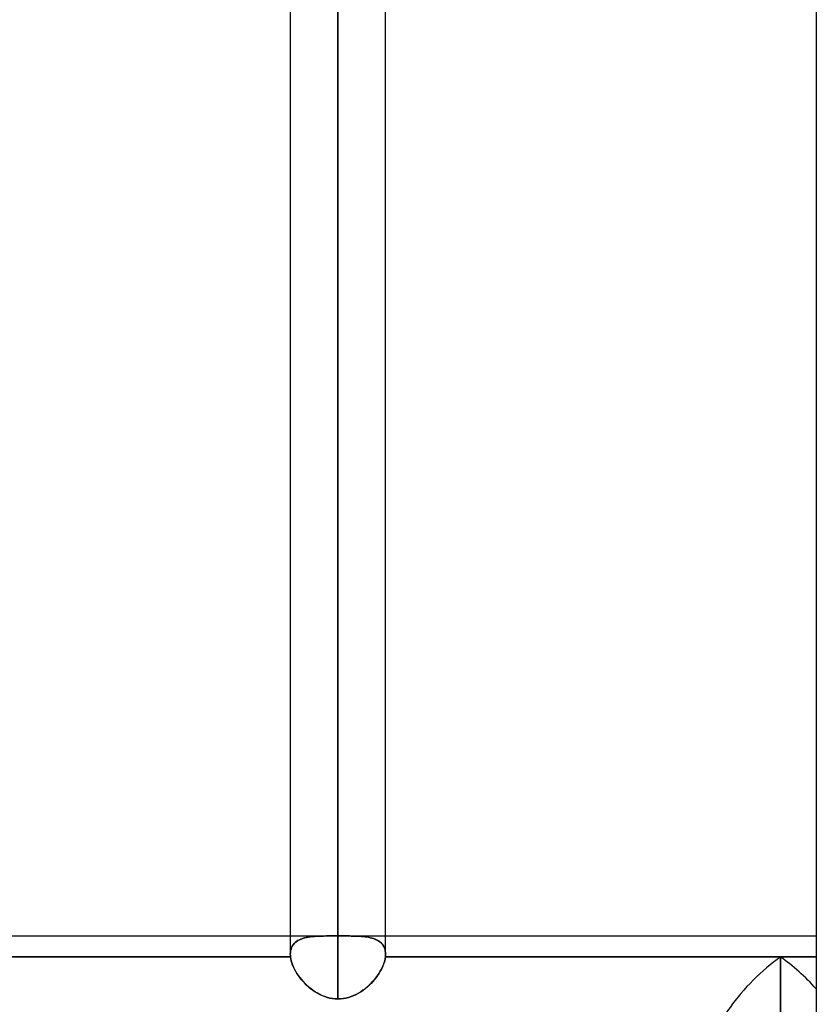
# Model space of a CAD drawing. Header units: millimetres. Extents: x -97 to 81, y -215 to 215.
# Tile 22 of 82: x -13 to 0, y -116 to -100. Entities that reach past the tile are written whole.
import ezdxf

# ---------------------------------------------------------------- set-up
doc = ezdxf.new("R2010")
doc.units = ezdxf.units.MM
doc.layers.add('MAIN-1', color=7, linetype='Continuous')
doc.layers.add('MAIN-2', color=7, linetype='Continuous')

msp = doc.modelspace()

# ---------------------------------------------------------------- linework, layer by layer
at = {"layer": 'MAIN-1'}
for p, q in [((0, 195), (0, -195)), ((-7.656, 0), (-7.656, -116.055)), ((-8.419, 0), (-8.419, -115.339)), ((-6.894, -115.339), (-6.894, 0)), ((-15.694, -115.047), (-8.419, -115.047)), ((-6.894, -115.047), (0, -115.047)), ((-8.416, -115.382), (-15.696, -115.382)), ((-8.419, -115.339), (-8.419, -115.346)), ((-8.419, -115.346), (-8.418, -115.353)), ((-8.418, -115.353), (-8.418, -115.36)), ((-8.418, -115.36), (-8.418, -115.368)), ((-8.418, -115.368), (-8.417, -115.375)), ((-8.417, -115.375), (-8.416, -115.382)), ((-8.416, -115.382), (-8.411, -115.413)), ((-8.411, -115.413), (-8.404, -115.445)), ((-6.908, -115.444), (-6.901, -115.413)), ((-6.901, -115.413), (-6.896, -115.382)), ((-6.896, -115.376), (-6.895, -115.37)), ((-6.896, -115.382), (-6.896, -115.376)), ((-0.572, -115.382), (-6.896, -115.382)), ((-6.895, -115.364), (-6.894, -115.357)), ((-6.895, -115.37), (-6.895, -115.364)), ((-6.894, -115.345), (-6.894, -115.339)), ((-6.894, -115.351), (-6.894, -115.345)), ((-6.894, -115.357), (-6.894, -115.351)), ((0, -115.382), (-0.572, -115.382)), ((-0.572, -115.382), (-0.572, -121.313)), ((-8.404, -115.445), (-8.395, -115.478)), ((-8.395, -115.478), (-8.383, -115.511)), ((-8.383, -115.511), (-8.369, -115.544)), ((-8.369, -115.544), (-8.352, -115.578)), ((-6.959, -115.577), (-6.943, -115.543)), ((-6.943, -115.543), (-6.929, -115.51)), ((-6.929, -115.51), (-6.918, -115.477)), ((-6.918, -115.477), (-6.908, -115.444)), ((-8.352, -115.578), (-8.334, -115.612)), ((-8.334, -115.612), (-8.314, -115.646)), ((-8.314, -115.646), (-8.291, -115.679)), ((-8.291, -115.679), (-8.268, -115.712)), ((-8.268, -115.712), (-8.242, -115.744)), ((-7.069, -115.742), (-7.043, -115.71)), ((-7.043, -115.71), (-7.02, -115.677)), ((-7.02, -115.677), (-6.998, -115.644)), ((-6.998, -115.644), (-6.978, -115.61)), ((-6.978, -115.61), (-6.959, -115.577)), ((-8.242, -115.744), (-8.215, -115.775)), ((-8.215, -115.775), (-8.186, -115.806)), ((-8.186, -115.806), (-8.155, -115.836)), ((-8.155, -115.836), (-8.124, -115.864)), ((-8.124, -115.864), (-8.091, -115.891)), ((-7.22, -115.89), (-7.187, -115.862)), ((-7.187, -115.862), (-7.155, -115.834)), ((-7.155, -115.834), (-7.125, -115.804)), ((-7.125, -115.804), (-7.096, -115.773)), ((-7.096, -115.773), (-7.069, -115.742)), ((-8.091, -115.891), (-8.056, -115.917)), ((-8.056, -115.917), (-8.02, -115.941)), ((-8.02, -115.941), (-7.984, -115.963)), ((-7.984, -115.963), (-7.946, -115.984)), ((-7.946, -115.984), (-7.907, -116.002)), ((-7.907, -116.002), (-7.867, -116.017)), ((-7.867, -116.017), (-7.826, -116.031)), ((-7.826, -116.031), (-7.784, -116.041)), ((-7.784, -116.041), (-7.741, -116.049)), ((-7.57, -116.049), (-7.528, -116.041)), ((-7.528, -116.041), (-7.486, -116.03)), ((-7.486, -116.03), (-7.444, -116.017)), ((-7.444, -116.017), (-7.404, -116.001)), ((-7.404, -116.001), (-7.365, -115.982)), ((-7.365, -115.982), (-7.327, -115.962)), ((-7.327, -115.962), (-7.29, -115.939)), ((-7.29, -115.939), (-7.254, -115.915)), ((-7.254, -115.915), (-7.22, -115.89)), ((-7.741, -116.049), (-7.699, -116.053)), ((-7.699, -116.053), (-7.656, -116.055)), ((-7.656, -116.055), (-7.613, -116.053)), ((-7.613, -116.053), (-7.57, -116.049))]:
    msp.add_line(p, q, dxfattribs=at)
for major_axis, start_param, end_param in [((1.057, 1.057), 1.178097, 2.748894), ((-1.057, 1.057), -1.701696, -1.178097)]:
    msp.add_ellipse((-0.572, -116.191), major_axis=major_axis, ratio=0.414214, start_param=start_param, end_param=end_param, dxfattribs=at)
at = {"layer": 'MAIN-2'}
for p, q in [((-7.656, 0), (-7.656, -115.047)), ((-7.656, -116.055), (-7.656, 0)), ((-7.656, -115.047), (-7.656, 0)), ((-8.419, -115.047), (-7.763, -115.047)), ((-8.249, -115.097), (-8.274, -115.108)), ((-8.273, -115.107), (-8.247, -115.096)), ((-8.222, -115.087), (-8.249, -115.097)), ((-8.247, -115.096), (-8.22, -115.086)), ((-8.194, -115.078), (-8.222, -115.087)), ((-8.22, -115.086), (-8.192, -115.078)), ((-8.164, -115.071), (-8.194, -115.078)), ((-8.192, -115.078), (-8.162, -115.071)), ((-8.133, -115.065), (-8.164, -115.071)), ((-8.162, -115.071), (-8.131, -115.065)), ((-8.102, -115.061), (-8.133, -115.065)), ((-8.131, -115.065), (-8.099, -115.06)), ((-8.069, -115.057), (-8.102, -115.061)), ((-8.099, -115.06), (-8.067, -115.057)), ((-8.035, -115.054), (-8.069, -115.057)), ((-8.067, -115.057), (-8.033, -115.054)), ((-7.999, -115.051), (-8.035, -115.054)), ((-8.033, -115.054), (-7.997, -115.051)), ((-7.963, -115.05), (-7.999, -115.051)), ((-7.997, -115.051), (-7.961, -115.05)), ((-7.925, -115.049), (-7.963, -115.05)), ((-7.961, -115.05), (-7.924, -115.048)), ((-7.886, -115.048), (-7.925, -115.049)), ((-7.924, -115.048), (-7.885, -115.048)), ((-7.846, -115.047), (-7.886, -115.048)), ((-7.885, -115.048), (-7.845, -115.047)), ((-7.806, -115.047), (-7.846, -115.047)), ((-7.845, -115.047), (-7.805, -115.047)), ((-7.765, -115.047), (-7.806, -115.047)), ((-7.805, -115.047), (-7.765, -115.047)), ((-7.765, -115.047), (-7.747, -115.047)), ((-7.747, -115.047), (-7.765, -115.047)), ((-7.747, -115.047), (-7.729, -115.047)), ((-7.729, -115.047), (-7.747, -115.047)), ((-7.729, -115.047), (-7.711, -115.047)), ((-7.711, -115.047), (-7.729, -115.047)), ((-7.711, -115.047), (-7.693, -115.047)), ((-7.693, -115.047), (-7.711, -115.047)), ((-7.693, -115.047), (-7.674, -115.047)), ((-7.674, -115.047), (-7.693, -115.047)), ((-7.674, -115.047), (-7.656, -115.047)), ((-7.656, -115.047), (-7.674, -115.047)), ((-7.638, -115.047), (-7.656, -115.047)), ((-7.656, -115.047), (-7.638, -115.047)), ((-7.62, -115.047), (-7.638, -115.047)), ((-7.638, -115.047), (-7.62, -115.047)), ((-7.602, -115.047), (-7.62, -115.047)), ((-7.62, -115.047), (-7.601, -115.047)), ((-7.583, -115.047), (-7.602, -115.047)), ((-7.601, -115.047), (-7.583, -115.047)), ((-7.565, -115.047), (-7.583, -115.047)), ((-7.583, -115.047), (-7.565, -115.047)), ((-7.547, -115.047), (-7.565, -115.047)), ((-7.565, -115.047), (-7.547, -115.047)), ((-7.549, -115.047), (-6.894, -115.047)), ((-7.508, -115.047), (-7.547, -115.047)), ((-7.547, -115.047), (-7.512, -115.047)), ((-7.512, -115.047), (-7.477, -115.047)), ((-7.47, -115.047), (-7.508, -115.047)), ((-7.477, -115.047), (-7.443, -115.048)), ((-7.433, -115.048), (-7.47, -115.047)), ((-7.443, -115.048), (-7.409, -115.048)), ((-7.396, -115.048), (-7.433, -115.048)), ((-7.409, -115.048), (-7.376, -115.049)), ((-7.36, -115.049), (-7.396, -115.048)), ((-7.376, -115.049), (-7.344, -115.05)), ((-7.325, -115.051), (-7.36, -115.049)), ((-7.344, -115.05), (-7.312, -115.051)), ((-7.291, -115.053), (-7.325, -115.051)), ((-7.312, -115.051), (-7.281, -115.053)), ((-7.258, -115.055), (-7.291, -115.053)), ((-7.281, -115.053), (-7.251, -115.056)), ((-7.227, -115.059), (-7.258, -115.055)), ((-7.251, -115.056), (-7.221, -115.059)), ((-7.196, -115.063), (-7.227, -115.059)), ((-7.221, -115.059), (-7.193, -115.063)), ((-7.167, -115.068), (-7.196, -115.063)), ((-7.193, -115.063), (-7.165, -115.068)), ((-7.138, -115.074), (-7.167, -115.068)), ((-7.165, -115.068), (-7.138, -115.074)), ((-7.111, -115.08), (-7.138, -115.074)), ((-7.138, -115.074), (-7.113, -115.08)), ((-7.113, -115.08), (-7.088, -115.088)), ((-7.086, -115.088), (-7.111, -115.08)), ((-7.088, -115.088), (-7.065, -115.096)), ((-7.061, -115.098), (-7.086, -115.088)), ((-7.065, -115.096), (-7.043, -115.106)), ((-7.038, -115.108), (-7.061, -115.098)), ((-8.407, -115.257), (-8.414, -115.283)), ((-8.413, -115.282), (-8.407, -115.256)), ((-8.407, -115.256), (-8.398, -115.231)), ((-8.398, -115.232), (-8.407, -115.257)), ((-8.398, -115.231), (-8.387, -115.208)), ((-8.387, -115.209), (-8.398, -115.232)), ((-8.387, -115.208), (-8.373, -115.187)), ((-8.374, -115.188), (-8.387, -115.209)), ((-8.358, -115.169), (-8.374, -115.188)), ((-8.373, -115.187), (-8.357, -115.168)), ((-8.34, -115.151), (-8.358, -115.169)), ((-8.357, -115.168), (-8.339, -115.15)), ((-8.32, -115.135), (-8.34, -115.151)), ((-8.339, -115.15), (-8.319, -115.134)), ((-8.298, -115.121), (-8.32, -115.135)), ((-8.319, -115.134), (-8.297, -115.12)), ((-8.274, -115.108), (-8.298, -115.121)), ((-8.297, -115.12), (-8.273, -115.107)), ((-7.043, -115.106), (-7.022, -115.116)), ((-7.016, -115.12), (-7.038, -115.108)), ((-7.022, -115.116), (-7.002, -115.128)), ((-6.996, -115.133), (-7.016, -115.12)), ((-7.002, -115.128), (-6.984, -115.141)), ((-6.978, -115.147), (-6.996, -115.133)), ((-6.984, -115.141), (-6.968, -115.156)), ((-6.961, -115.163), (-6.978, -115.147)), ((-6.968, -115.156), (-6.953, -115.171)), ((-6.945, -115.18), (-6.961, -115.163)), ((-6.953, -115.171), (-6.939, -115.188)), ((-6.932, -115.198), (-6.945, -115.18)), ((-6.939, -115.188), (-6.927, -115.206)), ((-6.921, -115.218), (-6.932, -115.198)), ((-6.927, -115.206), (-6.917, -115.225)), ((-6.911, -115.24), (-6.921, -115.218)), ((-6.917, -115.225), (-6.909, -115.246)), ((-6.903, -115.263), (-6.911, -115.24)), ((-6.909, -115.246), (-6.902, -115.267)), ((-15.696, -115.382), (-8.416, -115.382)), ((-8.419, -115.339), (-8.417, -115.31)), ((-8.417, -115.31), (-8.419, -115.339)), ((-8.419, -115.346), (-8.419, -115.339)), ((-8.418, -115.353), (-8.419, -115.346)), ((-8.418, -115.36), (-8.418, -115.353)), ((-8.418, -115.367), (-8.418, -115.36)), ((-8.417, -115.375), (-8.418, -115.367)), ((-8.417, -115.31), (-8.413, -115.282)), ((-8.414, -115.283), (-8.417, -115.31)), ((-8.416, -115.382), (-8.417, -115.375)), ((-8.411, -115.414), (-8.416, -115.382)), ((-8.404, -115.446), (-8.411, -115.414)), ((-6.901, -115.413), (-6.908, -115.445)), ((-6.898, -115.287), (-6.903, -115.263)), ((-6.902, -115.267), (-6.898, -115.29)), ((-6.896, -115.382), (-6.901, -115.413)), ((-6.895, -115.313), (-6.898, -115.287)), ((-6.898, -115.29), (-6.895, -115.314)), ((-6.895, -115.368), (-6.896, -115.375)), ((-6.896, -115.375), (-6.896, -115.382)), ((-6.896, -115.382), (-0.572, -115.382)), ((-6.894, -115.339), (-6.895, -115.313)), ((-6.895, -115.314), (-6.894, -115.339)), ((-6.894, -115.36), (-6.895, -115.368)), ((-6.894, -115.339), (-6.894, -115.346)), ((-6.894, -115.346), (-6.894, -115.353)), ((-6.894, -115.353), (-6.894, -115.36)), ((-0.572, -115.382), (0, -115.382)), ((-0.572, -121.313), (-0.572, -115.382)), ((-8.394, -115.479), (-8.404, -115.446)), ((-8.382, -115.512), (-8.394, -115.479)), ((-8.368, -115.546), (-8.382, -115.512)), ((-8.352, -115.58), (-8.368, -115.546)), ((-6.944, -115.544), (-6.96, -115.578)), ((-6.93, -115.511), (-6.944, -115.544)), ((-6.918, -115.478), (-6.93, -115.511)), ((-6.908, -115.445), (-6.918, -115.478)), ((-8.333, -115.614), (-8.352, -115.58)), ((-8.312, -115.647), (-8.333, -115.614)), ((-8.29, -115.681), (-8.312, -115.647)), ((-8.266, -115.714), (-8.29, -115.681)), ((-8.24, -115.747), (-8.266, -115.714)), ((-7.045, -115.711), (-7.07, -115.744)), ((-7.021, -115.679), (-7.045, -115.711)), ((-6.999, -115.645), (-7.021, -115.679)), ((-6.978, -115.612), (-6.999, -115.645)), ((-6.96, -115.578), (-6.978, -115.612)), ((-8.212, -115.778), (-8.24, -115.747)), ((-8.183, -115.809), (-8.212, -115.778)), ((-8.152, -115.839), (-8.183, -115.809)), ((-8.12, -115.867), (-8.152, -115.839)), ((-8.087, -115.894), (-8.12, -115.867)), ((-7.189, -115.864), (-7.222, -115.891)), ((-7.157, -115.835), (-7.189, -115.864)), ((-7.127, -115.806), (-7.157, -115.835)), ((-7.098, -115.775), (-7.127, -115.806)), ((-7.07, -115.744), (-7.098, -115.775)), ((-8.052, -115.92), (-8.087, -115.894)), ((-8.016, -115.944), (-8.052, -115.92)), ((-7.98, -115.965), (-8.016, -115.944)), ((-7.942, -115.985), (-7.98, -115.965)), ((-7.904, -116.003), (-7.942, -115.985)), ((-7.864, -116.018), (-7.904, -116.003)), ((-7.824, -116.031), (-7.864, -116.018)), ((-7.783, -116.041), (-7.824, -116.031)), ((-7.741, -116.049), (-7.783, -116.041)), ((-7.528, -116.041), (-7.571, -116.049)), ((-7.487, -116.031), (-7.528, -116.041)), ((-7.446, -116.017), (-7.487, -116.031)), ((-7.406, -116.002), (-7.446, -116.017)), ((-7.367, -115.983), (-7.406, -116.002)), ((-7.329, -115.963), (-7.367, -115.983)), ((-7.292, -115.941), (-7.329, -115.963)), ((-7.256, -115.917), (-7.292, -115.941)), ((-7.222, -115.891), (-7.256, -115.917)), ((-7.699, -116.053), (-7.741, -116.049)), ((-7.656, -116.055), (-7.699, -116.053)), ((-7.613, -116.053), (-7.656, -116.055)), ((-7.571, -116.049), (-7.613, -116.053))]:
    msp.add_line(p, q, dxfattribs=at)
for centre, major_axis, ratio, start_param, end_param in [((92.478, -61.213), (-62.288, -145.857), 0.475528, -1.40511, -0.896633), ((-0.572, -116.191), (1.057, 1.057), 0.414214, 1.178097, 2.748894), ((-0.572, -116.191), (-1.057, 1.057), 0.414214, -1.701696, -1.178097)]:
    msp.add_ellipse(centre, major_axis=major_axis, ratio=ratio, start_param=start_param, end_param=end_param, dxfattribs=at)

doc.saveas('drawing.dxf')
